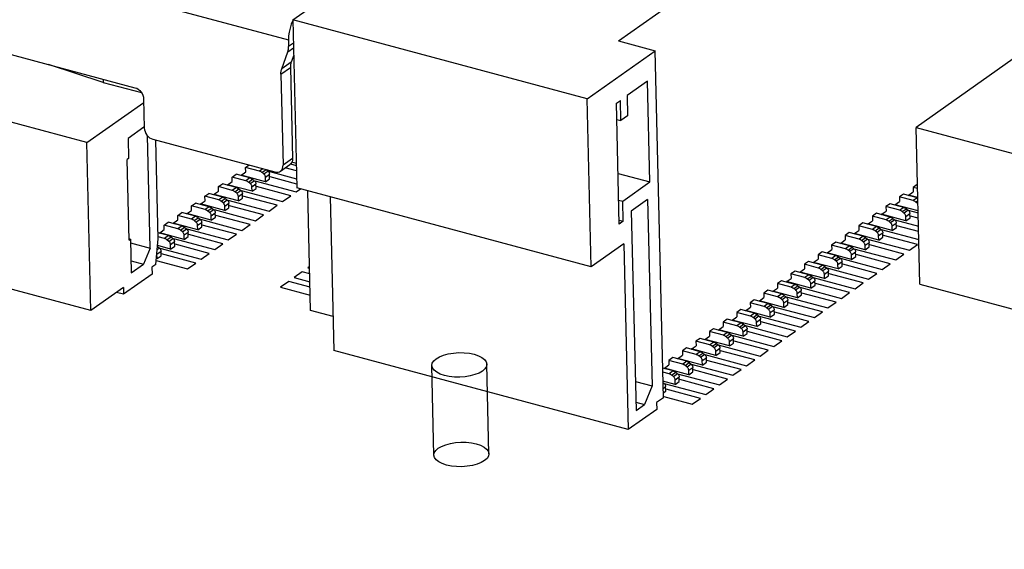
# Model space of a CAD drawing. Header units: millimetres. Extents: x 6 to 414, y 7 to 290.
# Tile 205 of 256: x 141.7 to 143.66, y 166.08 to 167.14. Entities that reach past the tile are written whole.
import ezdxf

# ---------------------------------------------------------------- set-up
doc = ezdxf.new("R2010")
doc.units = ezdxf.units.MM
doc.header["$LTSCALE"] = 23.1
doc.layers.get('0').update_dxf_attribs({"linetype": 'CONTINUOUS'})
doc.layers.add('AL-BASE_ES7632BT_22_2', color=7, linetype='CONTINUOUS')

msp = doc.modelspace()

# ---------------------------------------------------------------- linework, layer by layer
at = {"color": 7, "linetype": 'Continuous'}
for p, q in [((142.2436, 167.1407), (146.2003, 169.9471)), ((142.8941, 167.0987), (143.7408, 167.6992)), ((141.3568, 167.3364), (142.2347, 167.1008)), ((142.2436, 167.1407), (142.2515, 166.805)), ((142.8316, 166.9829), (142.2436, 167.1407)), ((141.5837, 167.0976), (141.9281, 167.0052)), ((142.2334, 167.077), (142.2449, 167.0851)), ((142.2347, 167.1008), (142.235, 167.0874)), ((142.2447, 167.0942), (142.235, 167.0874)), ((142.8941, 167.0987), (142.9671, 167.0791)), ((142.2212, 167.0428), (142.2334, 167.077)), ((142.2452, 167.0703), (142.2402, 167.0562)), ((142.8316, 166.9829), (142.9671, 167.0791)), ((142.9836, 166.3853), (142.9671, 167.0791)), ((141.8649, 167.0157), (141.7557, 167.0515)), ((142.2196, 167.0324), (142.2386, 167.0458)), ((142.2402, 167.0562), (142.2212, 167.0428)), ((142.2386, 167.0458), (142.2429, 166.8637)), ((142.2196, 167.0324), (142.2239, 166.8502)), ((141.8648, 167.0222), (141.8649, 167.0157)), ((141.8649, 167.0157), (141.9411, 166.9953)), ((142.952, 167.0183), (142.9114, 166.9895)), ((142.9568, 166.8169), (142.952, 167.0183)), ((142.9114, 166.9895), (142.9123, 166.9492)), ((141.832, 166.8954), (141.5344, 166.9753)), ((141.832, 166.8954), (141.9455, 166.9759)), ((141.9453, 166.9828), (141.9467, 166.9246)), ((142.8396, 166.6472), (142.8316, 166.9829)), ((142.8897, 166.9741), (142.8978, 166.9798)), ((142.8954, 166.7324), (142.8897, 166.9741)), ((142.8988, 166.9396), (142.8978, 166.9798)), ((142.9123, 166.9492), (142.8988, 166.9396)), ((142.8905, 166.9418), (142.8988, 166.9396)), ((141.9457, 166.926), (141.9145, 166.9038)), ((141.9583, 166.6845), (141.9529, 166.9095)), ((141.84, 166.5597), (141.832, 166.8954)), ((141.9145, 166.9038), (141.9154, 166.8635)), ((141.9639, 166.9022), (142.2076, 166.8368)), ((141.9744, 166.7028), (141.9697, 166.9006)), ((141.9154, 166.8635), (141.9127, 166.8616)), ((141.9165, 166.7005), (141.9127, 166.8616)), ((142.1491, 166.8458), (142.1559, 166.8507)), ((142.2187, 166.8384), (142.2377, 166.8518)), ((142.2429, 166.8637), (142.2239, 166.8502)), ((142.238, 166.8532), (142.2505, 166.8499)), ((142.2411, 166.8569), (142.2503, 166.8545)), ((142.122, 166.8266), (142.1301, 166.8324)), ((142.1577, 166.825), (142.1301, 166.8324)), ((142.1394, 166.8299), (142.1493, 166.8369)), ((142.189, 166.8173), (142.1402, 166.8304)), ((142.1493, 166.8369), (142.1491, 166.8458)), ((142.1766, 166.8384), (142.1491, 166.8458)), ((142.1835, 166.8433), (142.1766, 166.8384)), ((142.1817, 166.8358), (142.1899, 166.8415)), ((142.1855, 166.8327), (142.1817, 166.8358)), ((142.1855, 166.8327), (142.1936, 166.8385)), ((142.1865, 166.8318), (142.1855, 166.8327)), ((142.1888, 166.8263), (142.1969, 166.8321)), ((142.1899, 166.8415), (142.1936, 166.8385)), ((142.1946, 166.8383), (142.2511, 166.8232)), ((142.1968, 166.8333), (142.1969, 166.8321)), ((142.1971, 166.8231), (142.1969, 166.8321)), ((142.2507, 166.8392), (142.2283, 166.8452)), ((142.893, 166.834), (142.9568, 166.8169)), ((142.0949, 166.8074), (142.103, 166.8132)), ((142.1306, 166.8058), (142.103, 166.8132)), ((142.1123, 166.8107), (142.1222, 166.8177)), ((142.1619, 166.7981), (142.1131, 166.8112)), ((142.1222, 166.8177), (142.122, 166.8266)), ((142.1495, 166.8192), (142.122, 166.8266)), ((142.1577, 166.825), (142.1495, 166.8192)), ((142.1504, 166.8189), (142.1495, 166.8192)), ((142.1546, 166.8165), (142.1628, 166.8223)), ((142.1584, 166.8135), (142.1546, 166.8165)), ((142.1584, 166.8135), (142.1665, 166.8192)), ((142.1594, 166.8125), (142.1584, 166.8135)), ((142.1617, 166.8071), (142.1698, 166.8128)), ((142.162, 166.8229), (142.1628, 166.8223)), ((142.1628, 166.8223), (142.1665, 166.8193)), ((142.1675, 166.8191), (142.2501, 166.797)), ((142.1697, 166.8141), (142.1698, 166.8128)), ((142.17, 166.8039), (142.1698, 166.8128)), ((142.189, 166.8173), (142.1888, 166.8263)), ((142.189, 166.8173), (142.1971, 166.8231)), ((142.2513, 166.8125), (142.1981, 166.8268)), ((142.9026, 166.7784), (142.9568, 166.8169)), ((143.4906, 166.8117), (143.4824, 166.806)), ((142.0678, 166.7882), (142.0759, 166.7939)), ((142.1035, 166.7865), (142.0759, 166.7939)), ((142.0852, 166.7914), (142.0951, 166.7984)), ((142.1348, 166.7789), (142.086, 166.792)), ((142.0951, 166.7984), (142.0949, 166.8074)), ((142.1224, 166.8), (142.0949, 166.8074)), ((142.1306, 166.8058), (142.1224, 166.8)), ((142.1233, 166.7997), (142.1224, 166.8)), ((142.1275, 166.7973), (142.1357, 166.8031)), ((142.1313, 166.7943), (142.1275, 166.7973)), ((142.1313, 166.7943), (142.1394, 166.8)), ((142.1323, 166.7933), (142.1313, 166.7943)), ((142.1346, 166.7878), (142.1427, 166.7936)), ((142.1349, 166.8037), (142.1357, 166.8031)), ((142.1357, 166.8031), (142.1394, 166.8)), ((142.1404, 166.7999), (142.223, 166.7778)), ((142.1426, 166.7949), (142.1427, 166.7936)), ((142.1429, 166.7847), (142.1427, 166.7936)), ((142.1619, 166.7981), (142.1617, 166.8071)), ((142.1619, 166.7981), (142.17, 166.8039)), ((142.2392, 166.7893), (142.171, 166.8076)), ((142.2501, 166.797), (142.2587, 166.8031)), ((142.8396, 166.6472), (142.2515, 166.805)), ((142.279, 166.5597), (142.2733, 166.7992)), ((143.4635, 166.7925), (143.4553, 166.7868)), ((143.491, 166.7851), (143.4635, 166.7925)), ((143.4728, 166.79), (143.4826, 166.797)), ((143.4918, 166.7857), (143.4735, 166.7906)), ((143.4824, 166.806), (143.4826, 166.797)), ((143.4914, 166.8036), (143.4824, 166.806)), ((142.0407, 166.769), (142.0488, 166.7747)), ((142.0764, 166.7673), (142.0488, 166.7747)), ((142.0581, 166.7722), (142.068, 166.7792)), ((142.1077, 166.7597), (142.0589, 166.7728)), ((142.068, 166.7792), (142.0678, 166.7882)), ((142.0953, 166.7808), (142.0678, 166.7882)), ((142.1035, 166.7865), (142.0953, 166.7808)), ((142.0962, 166.7805), (142.0953, 166.7808)), ((142.1004, 166.7781), (142.1086, 166.7839)), ((142.1042, 166.775), (142.1004, 166.7781)), ((142.1042, 166.775), (142.1123, 166.7808)), ((142.1052, 166.7741), (142.1042, 166.775)), ((142.1075, 166.7686), (142.1156, 166.7744)), ((142.1078, 166.7845), (142.1086, 166.7839)), ((142.1086, 166.7839), (142.1123, 166.7808)), ((142.1133, 166.7807), (142.1959, 166.7585)), ((142.1155, 166.7757), (142.1156, 166.7744)), ((142.1158, 166.7654), (142.1156, 166.7744)), ((142.1348, 166.7789), (142.1346, 166.7878)), ((142.1348, 166.7789), (142.1429, 166.7847)), ((142.2121, 166.7701), (142.1439, 166.7884)), ((142.1959, 166.7585), (142.2121, 166.7701)), ((142.223, 166.7778), (142.2392, 166.7893)), ((142.3181, 166.7872), (142.3254, 166.4797)), ((142.8943, 166.7807), (142.9026, 166.7784)), ((142.9036, 166.7381), (142.9026, 166.7784)), ((142.9521, 166.7817), (142.9196, 166.7586)), ((142.9521, 166.7817), (142.961, 166.4094)), ((143.4364, 166.7733), (143.4282, 166.7675)), ((143.4639, 166.7659), (143.4364, 166.7733)), ((143.4457, 166.7708), (143.4555, 166.7778)), ((143.4925, 166.759), (143.4464, 166.7713)), ((143.4553, 166.7868), (143.4555, 166.7778)), ((143.4829, 166.7794), (143.4553, 166.7868)), ((143.491, 166.7851), (143.4829, 166.7794)), ((143.4837, 166.7791), (143.4829, 166.7794)), ((143.488, 166.7767), (143.492, 166.7795)), ((143.4914, 166.7739), (143.488, 166.7767)), ((142.0136, 166.7497), (142.0217, 166.7555)), ((142.0493, 166.7481), (142.0217, 166.7555)), ((142.031, 166.753), (142.0409, 166.76)), ((142.0806, 166.7405), (142.0318, 166.7535)), ((142.0409, 166.76), (142.0407, 166.769)), ((142.0682, 166.7616), (142.0407, 166.769)), ((142.0764, 166.7673), (142.0682, 166.7616)), ((142.0691, 166.7613), (142.0682, 166.7616)), ((142.0733, 166.7589), (142.0815, 166.7646)), ((142.0771, 166.7558), (142.0733, 166.7589)), ((142.0771, 166.7558), (142.0852, 166.7616)), ((142.0781, 166.7549), (142.0771, 166.7558)), ((142.0804, 166.7494), (142.0885, 166.7552)), ((142.0807, 166.7653), (142.0815, 166.7646)), ((142.0815, 166.7646), (142.0852, 166.7616)), ((142.0862, 166.7615), (142.1687, 166.7393)), ((142.0884, 166.7564), (142.0885, 166.7552)), ((142.0887, 166.7462), (142.0885, 166.7552)), ((142.1077, 166.7597), (142.1075, 166.7686)), ((142.1077, 166.7597), (142.1158, 166.7654)), ((142.185, 166.7508), (142.1168, 166.7691)), ((142.1687, 166.7393), (142.185, 166.7508)), ((142.9196, 166.7586), (142.9291, 166.3603)), ((143.4093, 166.7541), (143.4011, 166.7483)), ((143.4368, 166.7467), (143.4093, 166.7541)), ((143.4186, 166.7516), (143.4284, 166.7586)), ((143.4681, 166.739), (143.4193, 166.7521)), ((143.4282, 166.7675), (143.4284, 166.7586)), ((143.4558, 166.7601), (143.4282, 166.7675)), ((143.4639, 166.7659), (143.4558, 166.7601)), ((143.4566, 166.7599), (143.4558, 166.7601)), ((143.4609, 166.7575), (143.469, 166.7632)), ((143.4643, 166.7547), (143.4609, 166.7575)), ((143.4653, 166.7538), (143.4643, 166.7547)), ((143.4728, 166.7601), (143.4646, 166.7544)), ((143.4679, 166.748), (143.476, 166.7537)), ((143.4682, 166.7638), (143.469, 166.7632)), ((143.469, 166.7632), (143.4727, 166.7602)), ((143.4728, 166.7603), (143.4926, 166.755)), ((143.4759, 166.755), (143.476, 166.7537)), ((143.4763, 166.7448), (143.476, 166.7537)), ((141.9865, 166.7305), (141.9946, 166.7363)), ((141.9867, 166.7216), (141.9865, 166.7305)), ((142.014, 166.7231), (141.9865, 166.7305)), ((142.0222, 166.7289), (141.9946, 166.7363)), ((142.0039, 166.7338), (142.0138, 166.7408)), ((142.0535, 166.7212), (142.0047, 166.7343)), ((142.0138, 166.7408), (142.0136, 166.7497)), ((142.0411, 166.7423), (142.0136, 166.7497)), ((142.0493, 166.7481), (142.0411, 166.7423)), ((142.042, 166.7421), (142.0411, 166.7423)), ((142.0462, 166.7397), (142.0544, 166.7454)), ((142.05, 166.7366), (142.0462, 166.7397)), ((142.05, 166.7366), (142.0581, 166.7423)), ((142.051, 166.7356), (142.05, 166.7366)), ((142.0533, 166.7302), (142.0614, 166.7359)), ((142.0536, 166.746), (142.0544, 166.7454)), ((142.0544, 166.7454), (142.0581, 166.7424)), ((142.0591, 166.7422), (142.1416, 166.7201)), ((142.0613, 166.7372), (142.0614, 166.7359)), ((142.0616, 166.727), (142.0614, 166.7359)), ((142.1308, 166.7124), (142.0626, 166.7307)), ((142.0806, 166.7405), (142.0804, 166.7494)), ((142.0806, 166.7405), (142.0887, 166.7462)), ((142.1579, 166.7316), (142.0897, 166.7499)), ((142.1416, 166.7201), (142.1579, 166.7316)), ((142.8952, 166.7404), (142.9036, 166.7381)), ((142.9036, 166.7381), (142.8954, 166.7324)), ((143.3821, 166.7349), (143.374, 166.7291)), ((143.4097, 166.7275), (143.3821, 166.7349)), ((143.3915, 166.7324), (143.4013, 166.7394)), ((143.441, 166.7198), (143.3922, 166.7329)), ((143.4011, 166.7483), (143.4013, 166.7394)), ((143.4287, 166.7409), (143.4011, 166.7483)), ((143.4368, 166.7467), (143.4287, 166.7409)), ((143.4295, 166.7406), (143.4287, 166.7409)), ((143.4338, 166.7382), (143.4419, 166.744)), ((143.4372, 166.7354), (143.4338, 166.7382)), ((143.4382, 166.7346), (143.4372, 166.7354)), ((143.4457, 166.7409), (143.4375, 166.7352)), ((143.4408, 166.7288), (143.4489, 166.7345)), ((143.4411, 166.7446), (143.4419, 166.744)), ((143.4419, 166.744), (143.4456, 166.741)), ((143.4457, 166.7411), (143.4932, 166.7283)), ((143.4488, 166.7358), (143.4489, 166.7345)), ((143.4492, 166.7256), (143.4489, 166.7345)), ((143.4681, 166.739), (143.4679, 166.748)), ((143.4681, 166.739), (143.4763, 166.7448)), ((143.4928, 166.7443), (143.4773, 166.7485)), ((141.9951, 166.7097), (141.9741, 166.7153)), ((141.9768, 166.7146), (141.9867, 166.7216)), ((142.0264, 166.702), (141.9776, 166.7151)), ((142.0222, 166.7289), (142.014, 166.7231)), ((142.0149, 166.7228), (142.014, 166.7231)), ((142.0191, 166.7204), (142.0273, 166.7262)), ((142.0229, 166.7174), (142.0191, 166.7204)), ((142.0229, 166.7174), (142.031, 166.7231)), ((142.0239, 166.7164), (142.0229, 166.7174)), ((142.0262, 166.711), (142.0343, 166.7167)), ((142.0264, 166.702), (142.0262, 166.711)), ((142.0265, 166.7268), (142.0273, 166.7262)), ((142.0273, 166.7262), (142.031, 166.7232)), ((142.032, 166.723), (142.1145, 166.7009)), ((142.0342, 166.718), (142.0343, 166.7167)), ((142.0345, 166.7078), (142.0343, 166.7167)), ((142.1037, 166.6932), (142.0355, 166.7115)), ((142.0535, 166.7212), (142.0533, 166.7302)), ((142.0535, 166.7212), (142.0616, 166.727)), ((142.1145, 166.7009), (142.1308, 166.7124)), ((143.355, 166.7156), (143.3469, 166.7099)), ((143.3826, 166.7082), (143.355, 166.7156)), ((143.3644, 166.7131), (143.3742, 166.7201)), ((143.4139, 166.7006), (143.3651, 166.7137)), ((143.374, 166.7291), (143.3742, 166.7201)), ((143.4016, 166.7217), (143.374, 166.7291)), ((143.4097, 166.7275), (143.4016, 166.7217)), ((143.4024, 166.7214), (143.4016, 166.7217)), ((143.4067, 166.719), (143.4148, 166.7248)), ((143.4101, 166.7162), (143.4067, 166.719)), ((143.4111, 166.7153), (143.4101, 166.7162)), ((143.4186, 166.7217), (143.4104, 166.7159)), ((143.4137, 166.7095), (143.4218, 166.7153)), ((143.414, 166.7254), (143.4148, 166.7248)), ((143.4148, 166.7248), (143.4185, 166.7217)), ((143.4186, 166.7219), (143.4938, 166.7017)), ((143.4217, 166.7166), (143.4218, 166.7153)), ((143.4221, 166.7064), (143.4218, 166.7153)), ((143.441, 166.7198), (143.4408, 166.7288)), ((143.441, 166.7198), (143.4492, 166.7256)), ((143.4935, 166.7177), (143.4502, 166.7293)), ((141.9165, 166.7005), (141.9192, 166.7024)), ((141.9172, 166.7029), (141.9192, 166.7024)), ((141.9192, 166.7024), (141.9208, 166.6352)), ((141.9194, 166.695), (141.9583, 166.6845)), ((141.97, 166.6519), (141.9744, 166.7028)), ((141.9869, 166.7039), (141.9742, 166.7073)), ((141.9951, 166.7097), (141.9869, 166.7039)), ((141.9878, 166.7036), (141.9869, 166.7039)), ((141.992, 166.7012), (142.0002, 166.707)), ((141.9958, 166.6981), (141.992, 166.7012)), ((141.9958, 166.6981), (142.0039, 166.7039)), ((141.9968, 166.6972), (141.9958, 166.6981)), ((141.9991, 166.6917), (142.0072, 166.6975)), ((141.9993, 166.6828), (141.9991, 166.6917)), ((141.9994, 166.7076), (142.0002, 166.707)), ((142.0002, 166.707), (142.0039, 166.7039)), ((142.0049, 166.7038), (142.0874, 166.6816)), ((142.0071, 166.6988), (142.0072, 166.6975)), ((142.0074, 166.6886), (142.0072, 166.6975)), ((142.0766, 166.674), (142.0084, 166.6923)), ((142.0264, 166.702), (142.0345, 166.7078)), ((142.0874, 166.6816), (142.1037, 166.6932)), ((142.9046, 166.6934), (142.8396, 166.6472)), ((142.9046, 166.6934), (142.9134, 166.3219)), ((143.3279, 166.6964), (143.3198, 166.6906)), ((143.3555, 166.689), (143.3279, 166.6964)), ((143.3373, 166.6939), (143.3471, 166.7009)), ((143.3868, 166.6814), (143.338, 166.6945)), ((143.3469, 166.7099), (143.3471, 166.7009)), ((143.3745, 166.7025), (143.3469, 166.7099)), ((143.3826, 166.7082), (143.3745, 166.7025)), ((143.3753, 166.7022), (143.3745, 166.7025)), ((143.3796, 166.6998), (143.3877, 166.7056)), ((143.383, 166.697), (143.3796, 166.6998)), ((143.384, 166.6961), (143.383, 166.697)), ((143.3915, 166.7025), (143.3833, 166.6967)), ((143.3866, 166.6903), (143.3947, 166.6961)), ((143.3869, 166.7062), (143.3877, 166.7056)), ((143.3877, 166.7056), (143.3914, 166.7025)), ((143.3915, 166.7026), (143.475, 166.6802)), ((143.3946, 166.6973), (143.3947, 166.6961)), ((143.395, 166.6871), (143.3947, 166.6961)), ((143.4139, 166.7006), (143.4137, 166.7095)), ((143.4139, 166.7006), (143.4221, 166.7064)), ((143.4912, 166.6918), (143.4231, 166.7101)), ((143.475, 166.6802), (143.4912, 166.6918)), ((141.9583, 166.6845), (141.9452, 166.6525)), ((141.972, 166.6725), (141.9801, 166.6783)), ((141.9722, 166.6636), (141.972, 166.6725)), ((141.9726, 166.6817), (141.9768, 166.6847)), ((141.9731, 166.6878), (141.9768, 166.6847)), ((141.9993, 166.6828), (141.9736, 166.6897)), ((141.9778, 166.6846), (142.0603, 166.6624)), ((141.98, 166.6795), (141.9801, 166.6783)), ((141.9803, 166.6693), (141.9801, 166.6783)), ((142.0495, 166.6547), (141.9813, 166.673)), ((141.9993, 166.6828), (142.0074, 166.6886)), ((142.0603, 166.6624), (142.0766, 166.674)), ((143.3008, 166.6772), (143.2927, 166.6714)), ((143.3284, 166.6698), (143.3008, 166.6772)), ((143.3102, 166.6747), (143.32, 166.6817)), ((143.3597, 166.6621), (143.3109, 166.6752)), ((143.3198, 166.6906), (143.32, 166.6817)), ((143.3474, 166.6833), (143.3198, 166.6906)), ((143.3555, 166.689), (143.3474, 166.6833)), ((143.3482, 166.683), (143.3474, 166.6833)), ((143.3525, 166.6806), (143.3606, 166.6863)), ((143.3559, 166.6778), (143.3525, 166.6806)), ((143.3569, 166.6769), (143.3559, 166.6778)), ((143.3644, 166.6833), (143.3562, 166.6775)), ((143.3595, 166.6711), (143.3676, 166.6769)), ((143.3598, 166.687), (143.3606, 166.6863)), ((143.3606, 166.6863), (143.3643, 166.6833)), ((143.3644, 166.6834), (143.4479, 166.661)), ((143.3675, 166.6781), (143.3676, 166.6769)), ((143.3679, 166.6679), (143.3676, 166.6769)), ((143.437, 166.6533), (143.3689, 166.6716)), ((143.3868, 166.6814), (143.3866, 166.6903)), ((143.3868, 166.6814), (143.395, 166.6871)), ((143.4641, 166.6725), (143.396, 166.6908)), ((143.4479, 166.661), (143.4641, 166.6725)), ((141.9203, 166.6592), (141.9452, 166.6525)), ((141.9208, 166.6352), (141.9452, 166.6525)), ((141.97, 166.6519), (141.9619, 166.6462)), ((141.9707, 166.66), (142.0332, 166.6432)), ((141.9722, 166.6636), (141.9711, 166.6639)), ((141.9722, 166.6636), (141.9803, 166.6693)), ((142.0332, 166.6432), (142.0495, 166.6547)), ((143.2737, 166.658), (143.2656, 166.6522)), ((143.2656, 166.6522), (143.2658, 166.6432)), ((143.2932, 166.6448), (143.2656, 166.6522)), ((143.3013, 166.6506), (143.2737, 166.658)), ((143.2831, 166.6555), (143.2929, 166.6625)), ((143.3326, 166.6429), (143.2838, 166.656)), ((143.2927, 166.6714), (143.2929, 166.6625)), ((143.3203, 166.664), (143.2927, 166.6714)), ((143.3284, 166.6698), (143.3203, 166.664)), ((143.3211, 166.6638), (143.3203, 166.664)), ((143.3254, 166.6613), (143.3335, 166.6671)), ((143.3288, 166.6585), (143.3254, 166.6613)), ((143.3298, 166.6577), (143.3288, 166.6585)), ((143.3373, 166.664), (143.3291, 166.6583)), ((143.3324, 166.6519), (143.3405, 166.6576)), ((143.3326, 166.6429), (143.3324, 166.6519)), ((143.3327, 166.6677), (143.3335, 166.6671)), ((143.3335, 166.6671), (143.3372, 166.6641)), ((143.3373, 166.6642), (143.4208, 166.6418)), ((143.3404, 166.6589), (143.3405, 166.6576)), ((143.3408, 166.6487), (143.3405, 166.6576)), ((143.4099, 166.6341), (143.3418, 166.6524)), ((143.3597, 166.6621), (143.3595, 166.6711)), ((143.3597, 166.6621), (143.3679, 166.6679)), ((143.4208, 166.6418), (143.437, 166.6533)), ((141.84, 166.5597), (141.5087, 166.6486)), ((141.9622, 166.6327), (141.9053, 166.5924)), ((141.9619, 166.6462), (141.9622, 166.6327)), ((142.2624, 166.6374), (142.2461, 166.6258)), ((142.2772, 166.6334), (142.2624, 166.6374)), ((142.2769, 166.6476), (142.2732, 166.645)), ((142.2732, 166.645), (142.277, 166.644)), ((143.2466, 166.6387), (143.2385, 166.633)), ((143.2385, 166.633), (143.2387, 166.624)), ((143.2661, 166.6256), (143.2385, 166.633)), ((143.2742, 166.6314), (143.2466, 166.6387)), ((143.256, 166.6362), (143.2658, 166.6432)), ((143.3055, 166.6237), (143.2567, 166.6368)), ((143.3013, 166.6506), (143.2932, 166.6448)), ((143.294, 166.6445), (143.2932, 166.6448)), ((143.2983, 166.6421), (143.3064, 166.6479)), ((143.3017, 166.6393), (143.2983, 166.6421)), ((143.3027, 166.6385), (143.3017, 166.6393)), ((143.3102, 166.6448), (143.302, 166.6391)), ((143.3053, 166.6327), (143.3134, 166.6384)), ((143.3055, 166.6237), (143.3053, 166.6327)), ((143.3056, 166.6485), (143.3064, 166.6479)), ((143.3064, 166.6479), (143.3101, 166.6448)), ((143.3102, 166.645), (143.3937, 166.6226)), ((143.3133, 166.6397), (143.3134, 166.6384)), ((143.3137, 166.6295), (143.3134, 166.6384)), ((143.3828, 166.6149), (143.3146, 166.6332)), ((143.3326, 166.6429), (143.3408, 166.6487)), ((143.3937, 166.6226), (143.4099, 166.6341)), ((142.2353, 166.6181), (142.219, 166.6066)), ((142.2778, 166.6067), (142.2353, 166.6181)), ((142.2461, 166.6258), (142.2776, 166.6174)), ((143.2195, 166.6195), (143.2114, 166.6138)), ((143.2114, 166.6138), (143.2116, 166.6048)), ((143.239, 166.6064), (143.2114, 166.6138)), ((143.2471, 166.6121), (143.2195, 166.6195)), ((143.2289, 166.617), (143.2387, 166.624)), ((143.2784, 166.6045), (143.2296, 166.6176)), ((143.2742, 166.6314), (143.2661, 166.6256)), ((143.2669, 166.6253), (143.2661, 166.6256)), ((143.2712, 166.6229), (143.2793, 166.6287)), ((143.2746, 166.6201), (143.2712, 166.6229)), ((143.2756, 166.6192), (143.2746, 166.6201)), ((143.2831, 166.6256), (143.2749, 166.6198)), ((143.2782, 166.6134), (143.2863, 166.6192)), ((143.2784, 166.6045), (143.2782, 166.6134)), ((143.2785, 166.6293), (143.2793, 166.6287)), ((143.2793, 166.6287), (143.283, 166.6256)), ((143.2831, 166.6258), (143.3666, 166.6033)), ((143.2862, 166.6205), (143.2863, 166.6192)), ((143.2866, 166.6102), (143.2863, 166.6192)), ((143.3557, 166.5957), (143.2875, 166.614)), ((143.3055, 166.6237), (143.3137, 166.6295)), ((143.3666, 166.6033), (143.3828, 166.6149)), ((141.905, 166.6058), (141.84, 166.5597)), ((141.9053, 166.5924), (141.8914, 166.5961)), ((141.905, 166.6058), (141.9053, 166.5924)), ((142.219, 166.6066), (142.2782, 166.5907)), ((143.1924, 166.6003), (143.1843, 166.5945)), ((143.1843, 166.5945), (143.1845, 166.5856)), ((143.2119, 166.5871), (143.1843, 166.5945)), ((143.22, 166.5929), (143.1924, 166.6003)), ((143.2018, 166.5978), (143.2116, 166.6048)), ((143.2513, 166.5853), (143.2025, 166.5984)), ((143.22, 166.5929), (143.2119, 166.5871)), ((143.2471, 166.6121), (143.239, 166.6064)), ((143.2398, 166.6061), (143.239, 166.6064)), ((143.2441, 166.6037), (143.2522, 166.6095)), ((143.2475, 166.6009), (143.2441, 166.6037)), ((143.2485, 166.6), (143.2475, 166.6009)), ((143.256, 166.6064), (143.2478, 166.6006)), ((143.2511, 166.5942), (143.2592, 166.6)), ((143.2513, 166.5853), (143.2511, 166.5942)), ((143.2514, 166.6101), (143.2522, 166.6095)), ((143.2522, 166.6095), (143.2559, 166.6064)), ((143.256, 166.6065), (143.3395, 166.5841)), ((143.2591, 166.6012), (143.2592, 166.6)), ((143.2595, 166.591), (143.2592, 166.6)), ((143.3286, 166.5764), (143.2604, 166.5947)), ((143.2784, 166.6045), (143.2866, 166.6102)), ((143.3395, 166.5841), (143.3557, 166.5957)), ((143.1653, 166.5811), (143.1572, 166.5753)), ((143.1572, 166.5753), (143.1574, 166.5664)), ((143.1848, 166.5679), (143.1572, 166.5753)), ((143.1929, 166.5737), (143.1653, 166.5811)), ((143.1747, 166.5786), (143.1845, 166.5856)), ((143.2242, 166.566), (143.1754, 166.5791)), ((143.1929, 166.5737), (143.1848, 166.5679)), ((143.2127, 166.5869), (143.2119, 166.5871)), ((143.217, 166.5845), (143.2251, 166.5902)), ((143.2204, 166.5817), (143.217, 166.5845)), ((143.2214, 166.5808), (143.2204, 166.5817)), ((143.2289, 166.5872), (143.2207, 166.5814)), ((143.224, 166.575), (143.2321, 166.5808)), ((143.2242, 166.566), (143.224, 166.575)), ((143.2243, 166.5908), (143.2251, 166.5902)), ((143.2251, 166.5902), (143.2288, 166.5872)), ((143.2289, 166.5873), (143.3124, 166.5649)), ((143.232, 166.582), (143.2321, 166.5808)), ((143.2324, 166.5718), (143.2321, 166.5808)), ((143.3015, 166.5572), (143.2333, 166.5755)), ((143.2513, 166.5853), (143.2595, 166.591)), ((143.3124, 166.5649), (143.3286, 166.5764)), ((142.3238, 166.5477), (142.279, 166.5597)), ((143.1382, 166.5619), (143.1301, 166.5561)), ((143.1301, 166.5561), (143.1303, 166.5471)), ((143.1577, 166.5487), (143.1301, 166.5561)), ((143.1658, 166.5545), (143.1382, 166.5619)), ((143.1476, 166.5594), (143.1574, 166.5664)), ((143.1971, 166.5468), (143.1483, 166.5599)), ((143.1658, 166.5545), (143.1577, 166.5487)), ((143.1856, 166.5677), (143.1848, 166.5679)), ((143.1898, 166.5652), (143.198, 166.571)), ((143.1933, 166.5624), (143.1898, 166.5652)), ((143.1943, 166.5616), (143.1933, 166.5624)), ((143.2018, 166.5679), (143.1936, 166.5622)), ((143.1969, 166.5558), (143.205, 166.5615)), ((143.1971, 166.5468), (143.1969, 166.5558)), ((143.1972, 166.5716), (143.198, 166.571)), ((143.198, 166.571), (143.2017, 166.568)), ((143.2018, 166.5681), (143.2853, 166.5457)), ((143.2049, 166.5628), (143.205, 166.5615)), ((143.2053, 166.5526), (143.205, 166.5615)), ((143.2744, 166.538), (143.2062, 166.5563)), ((143.2242, 166.566), (143.2324, 166.5718)), ((143.2853, 166.5457), (143.3015, 166.5572)), ((143.1111, 166.5426), (143.103, 166.5369)), ((143.103, 166.5369), (143.1032, 166.5279)), ((143.1306, 166.5295), (143.103, 166.5369)), ((143.1387, 166.5352), (143.1111, 166.5426)), ((143.1205, 166.5401), (143.1303, 166.5471)), ((143.17, 166.5276), (143.1212, 166.5407)), ((143.1387, 166.5352), (143.1306, 166.5295)), ((143.1585, 166.5484), (143.1577, 166.5487)), ((143.1627, 166.546), (143.1709, 166.5518)), ((143.1662, 166.5432), (143.1627, 166.546)), ((143.1672, 166.5424), (143.1662, 166.5432)), ((143.1746, 166.5487), (143.1665, 166.5429)), ((143.1698, 166.5365), (143.1779, 166.5423)), ((143.17, 166.5276), (143.1698, 166.5365)), ((143.1701, 166.5524), (143.1709, 166.5518)), ((143.1709, 166.5518), (143.1746, 166.5487)), ((143.1747, 166.5489), (143.2582, 166.5265)), ((143.1778, 166.5436), (143.1779, 166.5423)), ((143.1781, 166.5334), (143.1779, 166.5423)), ((143.2473, 166.5188), (143.1791, 166.5371)), ((143.1971, 166.5468), (143.2053, 166.5526)), ((143.2582, 166.5265), (143.2744, 166.538)), ((143.084, 166.5234), (143.0759, 166.5177)), ((143.0759, 166.5177), (143.0761, 166.5087)), ((143.1035, 166.5103), (143.0759, 166.5177)), ((143.1116, 166.516), (143.084, 166.5234)), ((143.0933, 166.5209), (143.1032, 166.5279)), ((143.1429, 166.5084), (143.0941, 166.5215)), ((143.1116, 166.516), (143.1035, 166.5103)), ((143.1314, 166.5292), (143.1306, 166.5295)), ((143.1356, 166.5268), (143.1438, 166.5326)), ((143.1391, 166.524), (143.1356, 166.5268)), ((143.1401, 166.5231), (143.1391, 166.524)), ((143.1475, 166.5295), (143.1394, 166.5237)), ((143.1427, 166.5173), (143.1508, 166.5231)), ((143.1429, 166.5084), (143.1427, 166.5173)), ((143.1429, 166.5084), (143.151, 166.5141)), ((143.143, 166.5332), (143.1438, 166.5326)), ((143.1438, 166.5326), (143.1475, 166.5295)), ((143.1476, 166.5297), (143.2311, 166.5072)), ((143.1507, 166.5244), (143.1508, 166.5231)), ((143.151, 166.5141), (143.1508, 166.5231)), ((143.2202, 166.4996), (143.152, 166.5178)), ((143.17, 166.5276), (143.1781, 166.5334)), ((143.2311, 166.5072), (143.2473, 166.5188)), ((143.0569, 166.5042), (143.0488, 166.4984)), ((143.0488, 166.4984), (143.049, 166.4895)), ((143.0764, 166.491), (143.0488, 166.4984)), ((143.0845, 166.4968), (143.0569, 166.5042)), ((143.0662, 166.5017), (143.0761, 166.5087)), ((143.1158, 166.4892), (143.067, 166.5022)), ((143.0845, 166.4968), (143.0764, 166.491)), ((143.0888, 166.4947), (143.0896, 166.4941)), ((143.1043, 166.51), (143.1035, 166.5103)), ((143.1085, 166.5076), (143.1167, 166.5133)), ((143.112, 166.5048), (143.1085, 166.5076)), ((143.113, 166.5039), (143.112, 166.5048)), ((143.1204, 166.5103), (143.1123, 166.5045)), ((143.1156, 166.4981), (143.1237, 166.5039)), ((143.1158, 166.4892), (143.1156, 166.4981)), ((143.1158, 166.4892), (143.1239, 166.4949)), ((143.1159, 166.514), (143.1167, 166.5133)), ((143.1167, 166.5133), (143.1204, 166.5103)), ((143.1205, 166.5104), (143.204, 166.488)), ((143.1236, 166.5051), (143.1237, 166.5039)), ((143.1239, 166.4949), (143.1237, 166.5039)), ((143.1931, 166.4803), (143.1249, 166.4986)), ((143.204, 166.488), (143.2202, 166.4996)), ((142.9134, 166.3219), (142.3254, 166.4797)), ((143.0298, 166.485), (143.0217, 166.4792)), ((143.0217, 166.4792), (143.0219, 166.4703)), ((143.0493, 166.4718), (143.0217, 166.4792)), ((143.0574, 166.4776), (143.0298, 166.485)), ((143.0391, 166.4825), (143.049, 166.4895)), ((143.0887, 166.4699), (143.0399, 166.483)), ((143.0574, 166.4776), (143.0493, 166.4718)), ((143.0543, 166.4691), (143.0625, 166.4749)), ((143.0617, 166.4755), (143.0625, 166.4749)), ((143.0625, 166.4749), (143.0662, 166.4719)), ((143.0772, 166.4908), (143.0764, 166.491)), ((143.0814, 166.4884), (143.0896, 166.4941)), ((143.0849, 166.4856), (143.0814, 166.4884)), ((143.0859, 166.4847), (143.0849, 166.4856)), ((143.0933, 166.4911), (143.0852, 166.4853)), ((143.0885, 166.4789), (143.0966, 166.4847)), ((143.0887, 166.4699), (143.0885, 166.4789)), ((143.0887, 166.4699), (143.0968, 166.4757)), ((143.0896, 166.4941), (143.0933, 166.4911)), ((143.0933, 166.4912), (143.1769, 166.4688)), ((143.0965, 166.4859), (143.0966, 166.4847)), ((143.0968, 166.4757), (143.0966, 166.4847)), ((143.166, 166.4611), (143.0978, 166.4794)), ((143.1769, 166.4688), (143.1931, 166.4803)), ((143.0027, 166.4658), (142.9946, 166.46)), ((142.9946, 166.46), (142.9948, 166.451)), ((143.0222, 166.4526), (142.9946, 166.46)), ((143.0303, 166.4584), (143.0027, 166.4658)), ((143.012, 166.4633), (143.0219, 166.4703)), ((143.0616, 166.4507), (143.0128, 166.4638)), ((143.0303, 166.4584), (143.0222, 166.4526)), ((143.0272, 166.4499), (143.0354, 166.4557)), ((143.0346, 166.4563), (143.0354, 166.4557)), ((143.0354, 166.4557), (143.0391, 166.4526)), ((143.0501, 166.4715), (143.0493, 166.4718)), ((143.0578, 166.4663), (143.0543, 166.4691)), ((143.0588, 166.4655), (143.0578, 166.4663)), ((143.0662, 166.4718), (143.0581, 166.4661)), ((143.0614, 166.4597), (143.0695, 166.4654)), ((143.0616, 166.4507), (143.0614, 166.4597)), ((143.0616, 166.4507), (143.0697, 166.4565)), ((143.0662, 166.472), (143.1498, 166.4496)), ((143.0694, 166.4667), (143.0695, 166.4654)), ((143.0697, 166.4565), (143.0695, 166.4654)), ((143.1389, 166.4419), (143.0707, 166.4602)), ((143.1498, 166.4496), (143.166, 166.4611)), ((143.0032, 166.4391), (142.9822, 166.4448)), ((142.9951, 166.4334), (142.9824, 166.4368)), ((142.9849, 166.444), (142.9948, 166.451)), ((143.0345, 166.4315), (142.9857, 166.4446)), ((143.0032, 166.4391), (142.9951, 166.4334)), ((143.0001, 166.4307), (143.0083, 166.4365)), ((143.0075, 166.4371), (143.0083, 166.4365)), ((143.0083, 166.4365), (143.012, 166.4334)), ((143.023, 166.4523), (143.0222, 166.4526)), ((143.0307, 166.4471), (143.0272, 166.4499)), ((143.0317, 166.4462), (143.0307, 166.4471)), ((143.0391, 166.4526), (143.031, 166.4468)), ((143.0343, 166.4404), (143.0424, 166.4462)), ((143.0345, 166.4315), (143.0343, 166.4404)), ((143.0345, 166.4315), (143.0426, 166.4373)), ((143.0391, 166.4528), (143.1227, 166.4304)), ((143.0423, 166.4475), (143.0424, 166.4462)), ((143.0426, 166.4373), (143.0424, 166.4462)), ((143.1118, 166.4227), (143.0436, 166.441)), ((143.1227, 166.4304), (143.1389, 166.4419)), ((142.9277, 166.4183), (142.961, 166.4094)), ((143.0074, 166.4123), (142.9828, 166.4189)), ((142.9828, 166.4159), (142.9849, 166.4142)), ((142.9959, 166.4331), (142.9951, 166.4334)), ((143.0036, 166.4279), (143.0001, 166.4307)), ((143.0046, 166.427), (143.0036, 166.4279)), ((143.012, 166.4334), (143.0039, 166.4276)), ((143.0072, 166.4212), (143.0153, 166.427)), ((143.0074, 166.4123), (143.0072, 166.4212)), ((143.0074, 166.4123), (143.0155, 166.418)), ((143.012, 166.4335), (143.0956, 166.4111)), ((143.0152, 166.4282), (143.0153, 166.427)), ((143.0155, 166.418), (143.0153, 166.427)), ((143.0847, 166.4034), (143.0165, 166.4217)), ((143.0956, 166.4111), (143.1118, 166.4227)), ((142.961, 166.4094), (142.9458, 166.3721)), ((142.9849, 166.4142), (142.9829, 166.4127)), ((142.9831, 166.4041), (142.9882, 166.4078)), ((142.9833, 166.3952), (142.9884, 166.3988)), ((142.9849, 166.4143), (143.0685, 166.3919)), ((142.9881, 166.409), (142.9882, 166.4078)), ((142.9884, 166.3988), (142.9882, 166.4078)), ((143.0576, 166.3842), (142.9894, 166.4025)), ((143.0685, 166.3919), (143.0847, 166.4034)), ((142.9287, 166.3767), (142.9458, 166.3721)), ((142.9836, 166.3853), (142.97, 166.3757)), ((142.9843, 166.388), (143.0414, 166.3727)), ((143.0414, 166.3727), (143.0576, 166.3842)), ((142.9703, 166.3622), (142.9134, 166.3219)), ((142.9291, 166.3603), (142.9458, 166.3721)), ((142.97, 166.3757), (142.9703, 166.3622))]:
    msp.add_line(p, q, dxfattribs=at)
at = {"color": 6, "linetype": 'Continuous'}
for p, q in [((142.5252, 166.2709), (142.521, 166.4499)), ((142.6352, 166.2735), (142.631, 166.4525))]:
    msp.add_line(p, q, dxfattribs=at)
at = {"color": 7, "linetype": 'Continuous'}
for points in [[(142.2378, 167.1244), (142.236, 167.1164), (142.235, 167.1086), (142.2347, 167.1008)], [(142.2436, 167.1397), (142.2435, 167.1395), (142.2403, 167.1322), (142.2378, 167.1244)], [(142.2334, 167.077), (142.234, 167.0786), (142.2344, 167.0803), (142.2347, 167.082), (142.2349, 167.0838), (142.235, 167.0856), (142.235, 167.0874)], [(142.2402, 167.0562), (142.2397, 167.0546), (142.2392, 167.0529), (142.2389, 167.0512), (142.2387, 167.0495), (142.2386, 167.0477), (142.2386, 167.0458)], [(142.2196, 167.0324), (142.2196, 167.0342), (142.2198, 167.036), (142.22, 167.0378), (142.2203, 167.0395), (142.2207, 167.0411), (142.2212, 167.0428)], [(141.9281, 167.0052), (141.9315, 167.0039), (141.9346, 167.0021), (141.9375, 166.9996), (141.9401, 166.9968)], [(141.9401, 166.9968), (141.9422, 166.9935), (141.9439, 166.99), (141.9449, 166.9865), (141.9453, 166.9828)], [(141.9467, 166.9246), (141.9472, 166.9209), (141.9482, 166.9173), (141.9498, 166.9139), (141.9519, 166.9106), (141.9545, 166.9077), (141.9574, 166.9053), (141.9606, 166.9035), (141.9639, 166.9022)], [(142.2187, 166.8384), (142.2193, 166.8389), (142.2213, 166.841), (142.2228, 166.8436), (142.2237, 166.8467), (142.2239, 166.8502)], [(142.2418, 166.8571), (142.2403, 166.8544), (142.2383, 166.8523), (142.2377, 166.8519)], [(142.2429, 166.8637), (142.2426, 166.8602), (142.2418, 166.8571)], [(142.1817, 166.8358), (142.1809, 166.8364), (142.1801, 166.8369), (142.1793, 166.8374), (142.1784, 166.8378), (142.1775, 166.8382), (142.1766, 166.8384)], [(142.1888, 166.8263), (142.1887, 166.8274), (142.1884, 166.8286), (142.1879, 166.8297), (142.1873, 166.8308), (142.1865, 166.8318)], [(142.1936, 166.8385), (142.1945, 166.8376), (142.1953, 166.8367), (142.196, 166.8356), (142.1965, 166.8345), (142.1968, 166.8333)], [(142.2076, 166.8368), (142.2109, 166.8363), (142.214, 166.8364), (142.2169, 166.8373), (142.2187, 166.8384)], [(142.1546, 166.8165), (142.1538, 166.8172), (142.153, 166.8177), (142.1522, 166.8182), (142.1513, 166.8186), (142.1504, 166.8189)], [(142.1577, 166.825), (142.1586, 166.8247), (142.1594, 166.8244), (142.1603, 166.824), (142.1611, 166.8235), (142.162, 166.8229)], [(142.1617, 166.8071), (142.1616, 166.8082), (142.1613, 166.8094), (142.1608, 166.8105), (142.1602, 166.8115), (142.1594, 166.8125)], [(142.1665, 166.8193), (142.1674, 166.8184), (142.1682, 166.8174), (142.1689, 166.8164), (142.1693, 166.8153), (142.1697, 166.8141)], [(142.1275, 166.7973), (142.1267, 166.7979), (142.1259, 166.7985), (142.1251, 166.799), (142.1242, 166.7994), (142.1233, 166.7997)], [(142.1306, 166.8058), (142.1315, 166.8055), (142.1323, 166.8052), (142.1332, 166.8047), (142.134, 166.8042), (142.1349, 166.8037)], [(142.1346, 166.7878), (142.1345, 166.789), (142.1342, 166.7901), (142.1337, 166.7912), (142.1331, 166.7923), (142.1323, 166.7933)], [(142.1394, 166.8), (142.1403, 166.7992), (142.1411, 166.7982), (142.1418, 166.7972), (142.1422, 166.7961), (142.1426, 166.7949)], [(142.1004, 166.7781), (142.0996, 166.7787), (142.0988, 166.7793), (142.098, 166.7797), (142.0971, 166.7802), (142.0962, 166.7805)], [(142.1035, 166.7865), (142.1044, 166.7863), (142.1052, 166.7859), (142.1061, 166.7855), (142.1069, 166.785), (142.1078, 166.7845)], [(142.1075, 166.7686), (142.1074, 166.7698), (142.1071, 166.7709), (142.1066, 166.772), (142.106, 166.7731), (142.1052, 166.7741)], [(142.1123, 166.7808), (142.1132, 166.78), (142.114, 166.779), (142.1147, 166.778), (142.1151, 166.7768), (142.1155, 166.7757)], [(143.488, 166.7767), (143.4872, 166.7773), (143.4863, 166.7778), (143.4855, 166.7783), (143.4846, 166.7787), (143.4837, 166.7791)], [(142.0733, 166.7589), (142.0725, 166.7595), (142.0717, 166.76), (142.0709, 166.7605), (142.07, 166.7609), (142.0691, 166.7613)], [(142.0764, 166.7673), (142.0773, 166.7671), (142.0781, 166.7667), (142.079, 166.7663), (142.0798, 166.7658), (142.0807, 166.7653)], [(142.0804, 166.7494), (142.0803, 166.7506), (142.08, 166.7517), (142.0795, 166.7528), (142.0789, 166.7539), (142.0781, 166.7549)], [(142.0852, 166.7616), (142.0861, 166.7607), (142.0869, 166.7598), (142.0876, 166.7587), (142.088, 166.7576), (142.0884, 166.7564)], [(143.4609, 166.7575), (143.4601, 166.7581), (143.4592, 166.7586), (143.4584, 166.7591), (143.4575, 166.7595), (143.4566, 166.7599)], [(143.4639, 166.7659), (143.4648, 166.7656), (143.4656, 166.7653), (143.4665, 166.7649), (143.4674, 166.7644), (143.4682, 166.7638)], [(143.4679, 166.748), (143.4677, 166.7493), (143.4674, 166.7506), (143.4668, 166.7517), (143.4661, 166.7528), (143.4653, 166.7538)], [(143.4727, 166.7602), (143.4737, 166.7593), (143.4744, 166.7584), (143.4751, 166.7573), (143.4756, 166.7562), (143.4759, 166.755)], [(142.0462, 166.7397), (142.0454, 166.7403), (142.0446, 166.7408), (142.0438, 166.7413), (142.0429, 166.7417), (142.042, 166.7421)], [(142.0493, 166.7481), (142.0502, 166.7478), (142.051, 166.7475), (142.0519, 166.7471), (142.0527, 166.7466), (142.0536, 166.746)], [(142.0533, 166.7302), (142.0532, 166.7313), (142.0529, 166.7325), (142.0524, 166.7336), (142.0518, 166.7346), (142.051, 166.7356)], [(142.0581, 166.7424), (142.059, 166.7415), (142.0598, 166.7406), (142.0605, 166.7395), (142.0609, 166.7384), (142.0613, 166.7372)], [(143.4338, 166.7382), (143.433, 166.7388), (143.4321, 166.7394), (143.4313, 166.7399), (143.4304, 166.7403), (143.4295, 166.7406)], [(143.4368, 166.7467), (143.4377, 166.7464), (143.4385, 166.7461), (143.4394, 166.7456), (143.4403, 166.7452), (143.4411, 166.7446)], [(143.4408, 166.7288), (143.4406, 166.7301), (143.4403, 166.7313), (143.4397, 166.7325), (143.439, 166.7336), (143.4382, 166.7346)], [(143.4456, 166.741), (143.4466, 166.7401), (143.4473, 166.7391), (143.448, 166.7381), (143.4485, 166.737), (143.4488, 166.7358)], [(142.0191, 166.7204), (142.0183, 166.721), (142.0175, 166.7216), (142.0167, 166.7221), (142.0158, 166.7225), (142.0149, 166.7228)], [(142.0222, 166.7289), (142.0231, 166.7286), (142.0239, 166.7283), (142.0248, 166.7278), (142.0256, 166.7274), (142.0265, 166.7268)], [(142.0262, 166.711), (142.0261, 166.7121), (142.0258, 166.7133), (142.0253, 166.7144), (142.0247, 166.7154), (142.0239, 166.7164)], [(142.031, 166.7232), (142.0319, 166.7223), (142.0327, 166.7213), (142.0334, 166.7203), (142.0338, 166.7192), (142.0342, 166.718)], [(143.4067, 166.719), (143.4059, 166.7196), (143.405, 166.7202), (143.4042, 166.7207), (143.4033, 166.7211), (143.4024, 166.7214)], [(143.4097, 166.7275), (143.4106, 166.7272), (143.4114, 166.7268), (143.4123, 166.7264), (143.4132, 166.7259), (143.414, 166.7254)], [(143.4137, 166.7095), (143.4135, 166.7109), (143.4132, 166.7121), (143.4126, 166.7133), (143.4119, 166.7144), (143.4111, 166.7153)], [(143.4185, 166.7217), (143.4195, 166.7209), (143.4202, 166.7199), (143.4209, 166.7189), (143.4214, 166.7178), (143.4217, 166.7166)], [(141.992, 166.7012), (141.9912, 166.7018), (141.9904, 166.7024), (141.9896, 166.7029), (141.9887, 166.7033), (141.9878, 166.7036)], [(141.9951, 166.7097), (141.996, 166.7094), (141.9968, 166.709), (141.9977, 166.7086), (141.9985, 166.7081), (141.9994, 166.7076)], [(141.9991, 166.6917), (141.999, 166.6929), (141.9987, 166.694), (141.9982, 166.6951), (141.9976, 166.6962), (141.9968, 166.6972)], [(142.0039, 166.7039), (142.0048, 166.7031), (142.0056, 166.7021), (142.0063, 166.7011), (142.0067, 166.7), (142.0071, 166.6988)], [(143.3796, 166.6998), (143.3788, 166.7004), (143.3779, 166.701), (143.3771, 166.7014), (143.3762, 166.7019), (143.3753, 166.7022)], [(143.3826, 166.7082), (143.3835, 166.708), (143.3843, 166.7076), (143.3852, 166.7072), (143.3861, 166.7067), (143.3869, 166.7062)], [(143.3866, 166.6903), (143.3864, 166.6916), (143.3861, 166.6929), (143.3855, 166.6941), (143.3848, 166.6952), (143.384, 166.6961)], [(143.3914, 166.7025), (143.3923, 166.7016), (143.3931, 166.7007), (143.3938, 166.6997), (143.3943, 166.6985), (143.3946, 166.6973)], [(141.9768, 166.6847), (141.9777, 166.6838), (141.9785, 166.6829), (141.9792, 166.6819), (141.9796, 166.6807), (141.98, 166.6795)], [(143.3525, 166.6806), (143.3517, 166.6812), (143.3508, 166.6817), (143.35, 166.6822), (143.3491, 166.6826), (143.3482, 166.683)], [(143.3555, 166.689), (143.3564, 166.6887), (143.3572, 166.6884), (143.3581, 166.688), (143.359, 166.6875), (143.3598, 166.687)], [(143.3595, 166.6711), (143.3593, 166.6724), (143.359, 166.6737), (143.3584, 166.6748), (143.3577, 166.6759), (143.3569, 166.6769)], [(143.3643, 166.6833), (143.3652, 166.6824), (143.366, 166.6815), (143.3667, 166.6804), (143.3672, 166.6793), (143.3675, 166.6781)], [(143.3254, 166.6613), (143.3245, 166.662), (143.3237, 166.6625), (143.3229, 166.663), (143.322, 166.6634), (143.3211, 166.6638)], [(143.3284, 166.6698), (143.3293, 166.6695), (143.3301, 166.6692), (143.331, 166.6688), (143.3319, 166.6683), (143.3327, 166.6677)], [(143.3324, 166.6519), (143.3322, 166.6532), (143.3319, 166.6545), (143.3313, 166.6556), (143.3306, 166.6567), (143.3298, 166.6577)], [(143.3372, 166.6641), (143.3381, 166.6632), (143.3389, 166.6623), (143.3396, 166.6612), (143.3401, 166.6601), (143.3404, 166.6589)], [(143.2983, 166.6421), (143.2974, 166.6427), (143.2966, 166.6433), (143.2958, 166.6438), (143.2949, 166.6442), (143.294, 166.6445)], [(143.3013, 166.6506), (143.3022, 166.6503), (143.303, 166.65), (143.3039, 166.6495), (143.3048, 166.6491), (143.3056, 166.6485)], [(143.3053, 166.6327), (143.3051, 166.634), (143.3048, 166.6352), (143.3042, 166.6364), (143.3035, 166.6375), (143.3027, 166.6385)], [(143.3101, 166.6448), (143.311, 166.644), (143.3118, 166.643), (143.3125, 166.642), (143.313, 166.6409), (143.3133, 166.6397)], [(143.2712, 166.6229), (143.2703, 166.6235), (143.2695, 166.6241), (143.2687, 166.6246), (143.2678, 166.625), (143.2669, 166.6253)], [(143.2742, 166.6314), (143.2751, 166.6311), (143.2759, 166.6307), (143.2768, 166.6303), (143.2777, 166.6298), (143.2785, 166.6293)], [(143.2782, 166.6134), (143.278, 166.6148), (143.2777, 166.616), (143.2771, 166.6172), (143.2764, 166.6183), (143.2756, 166.6192)], [(143.283, 166.6256), (143.2839, 166.6248), (143.2847, 166.6238), (143.2854, 166.6228), (143.2859, 166.6216), (143.2862, 166.6205)], [(143.22, 166.5929), (143.2209, 166.5926), (143.2217, 166.5923), (143.2226, 166.5919), (143.2235, 166.5914), (143.2243, 166.5908)], [(143.2441, 166.6037), (143.2432, 166.6043), (143.2424, 166.6048), (143.2416, 166.6053), (143.2407, 166.6057), (143.2398, 166.6061)], [(143.2471, 166.6121), (143.248, 166.6119), (143.2488, 166.6115), (143.2497, 166.6111), (143.2506, 166.6106), (143.2514, 166.6101)], [(143.2511, 166.5942), (143.2509, 166.5955), (143.2506, 166.5968), (143.25, 166.598), (143.2493, 166.599), (143.2485, 166.6)], [(143.2559, 166.6064), (143.2568, 166.6055), (143.2576, 166.6046), (143.2583, 166.6035), (143.2588, 166.6024), (143.2591, 166.6012)], [(143.1929, 166.5737), (143.1938, 166.5734), (143.1946, 166.5731), (143.1955, 166.5727), (143.1963, 166.5722), (143.1972, 166.5716)], [(143.217, 166.5845), (143.2161, 166.5851), (143.2153, 166.5856), (143.2145, 166.5861), (143.2136, 166.5865), (143.2127, 166.5869)], [(143.224, 166.575), (143.2238, 166.5763), (143.2235, 166.5776), (143.2229, 166.5787), (143.2222, 166.5798), (143.2214, 166.5808)], [(143.2288, 166.5872), (143.2297, 166.5863), (143.2305, 166.5854), (143.2312, 166.5843), (143.2317, 166.5832), (143.232, 166.582)], [(143.1658, 166.5545), (143.1667, 166.5542), (143.1675, 166.5539), (143.1684, 166.5534), (143.1692, 166.5529), (143.1701, 166.5524)], [(143.1898, 166.5652), (143.189, 166.5659), (143.1882, 166.5664), (143.1874, 166.5669), (143.1865, 166.5673), (143.1856, 166.5677)], [(143.1969, 166.5558), (143.1967, 166.5571), (143.1964, 166.5583), (143.1958, 166.5595), (143.1951, 166.5606), (143.1943, 166.5616)], [(143.2017, 166.568), (143.2026, 166.5671), (143.2034, 166.5661), (143.2041, 166.5651), (143.2046, 166.564), (143.2049, 166.5628)], [(143.1387, 166.5352), (143.1396, 166.535), (143.1404, 166.5346), (143.1413, 166.5342), (143.1421, 166.5337), (143.143, 166.5332)], [(143.1627, 166.546), (143.1619, 166.5466), (143.1611, 166.5472), (143.1603, 166.5477), (143.1594, 166.5481), (143.1585, 166.5484)], [(143.1698, 166.5365), (143.1696, 166.5379), (143.1693, 166.5391), (143.1687, 166.5403), (143.168, 166.5414), (143.1672, 166.5424)], [(143.1746, 166.5487), (143.1755, 166.5479), (143.1763, 166.5469), (143.177, 166.5459), (143.1775, 166.5448), (143.1778, 166.5436)], [(143.1116, 166.516), (143.1125, 166.5158), (143.1133, 166.5154), (143.1142, 166.515), (143.115, 166.5145), (143.1159, 166.514)], [(143.1356, 166.5268), (143.1348, 166.5274), (143.134, 166.528), (143.1332, 166.5284), (143.1323, 166.5289), (143.1314, 166.5292)], [(143.1427, 166.5173), (143.1425, 166.5187), (143.1422, 166.5199), (143.1416, 166.5211), (143.1409, 166.5222), (143.1401, 166.5231)], [(143.1475, 166.5295), (143.1484, 166.5287), (143.1492, 166.5277), (143.1499, 166.5267), (143.1504, 166.5255), (143.1507, 166.5244)], [(143.0845, 166.4968), (143.0854, 166.4965), (143.0862, 166.4962), (143.0871, 166.4958), (143.0879, 166.4953), (143.0888, 166.4947)], [(143.1085, 166.5076), (143.1077, 166.5082), (143.1069, 166.5087), (143.1061, 166.5092), (143.1052, 166.5096), (143.1043, 166.51)], [(143.1156, 166.4981), (143.1154, 166.4994), (143.1151, 166.5007), (143.1145, 166.5019), (143.1138, 166.5029), (143.113, 166.5039)], [(143.1204, 166.5103), (143.1213, 166.5094), (143.1221, 166.5085), (143.1228, 166.5074), (143.1233, 166.5063), (143.1236, 166.5051)], [(143.0574, 166.4776), (143.0583, 166.4773), (143.0591, 166.477), (143.06, 166.4765), (143.0608, 166.4761), (143.0617, 166.4755)], [(143.0814, 166.4884), (143.0806, 166.489), (143.0798, 166.4895), (143.079, 166.49), (143.0781, 166.4904), (143.0772, 166.4908)], [(143.0885, 166.4789), (143.0883, 166.4802), (143.088, 166.4815), (143.0874, 166.4826), (143.0867, 166.4837), (143.0859, 166.4847)], [(143.0933, 166.4911), (143.0942, 166.4902), (143.095, 166.4893), (143.0957, 166.4882), (143.0962, 166.4871), (143.0965, 166.4859)], [(143.0303, 166.4584), (143.0312, 166.4581), (143.032, 166.4577), (143.0329, 166.4573), (143.0337, 166.4568), (143.0346, 166.4563)], [(143.0543, 166.4691), (143.0535, 166.4697), (143.0527, 166.4703), (143.0519, 166.4708), (143.051, 166.4712), (143.0501, 166.4715)], [(143.0614, 166.4597), (143.0612, 166.461), (143.0609, 166.4622), (143.0603, 166.4634), (143.0596, 166.4645), (143.0588, 166.4655)], [(143.0662, 166.4719), (143.0671, 166.471), (143.0679, 166.47), (143.0686, 166.469), (143.0691, 166.4679), (143.0694, 166.4667)], [(143.0032, 166.4391), (143.0041, 166.4389), (143.0049, 166.4385), (143.0058, 166.4381), (143.0066, 166.4376), (143.0075, 166.4371)], [(143.0272, 166.4499), (143.0264, 166.4505), (143.0256, 166.4511), (143.0248, 166.4516), (143.0239, 166.452), (143.023, 166.4523)], [(143.0343, 166.4404), (143.0341, 166.4418), (143.0338, 166.443), (143.0332, 166.4442), (143.0325, 166.4453), (143.0317, 166.4462)], [(143.0391, 166.4526), (143.04, 166.4518), (143.0408, 166.4508), (143.0415, 166.4498), (143.042, 166.4487), (143.0423, 166.4475)], [(143.0001, 166.4307), (142.9993, 166.4313), (142.9985, 166.4319), (142.9977, 166.4323), (142.9968, 166.4328), (142.9959, 166.4331)], [(143.0072, 166.4212), (143.007, 166.4225), (143.0067, 166.4238), (143.0061, 166.425), (143.0054, 166.4261), (143.0046, 166.427)], [(143.012, 166.4334), (143.0129, 166.4325), (143.0137, 166.4316), (143.0144, 166.4306), (143.0149, 166.4294), (143.0152, 166.4282)], [(142.9849, 166.4142), (142.9858, 166.4133), (142.9866, 166.4124), (142.9873, 166.4113), (142.9878, 166.4102), (142.9881, 166.409)], [(142.6264, 166.2598), (142.6198, 166.2559), (142.6116, 166.2526), (142.6022, 166.2501), (142.5918, 166.2485), (142.5812, 166.2477), (142.5705, 166.2479), (142.5601, 166.249), (142.5504, 166.251), (142.542, 166.2538), (142.5351, 166.2573), (142.5298, 166.2614), (142.5265, 166.266), (142.5252, 166.2707), (142.5261, 166.2755), (142.529, 166.2801), (142.534, 166.2846)], [(142.534, 166.2846), (142.5407, 166.2884), (142.5489, 166.2917), (142.5582, 166.2942), (142.5686, 166.2959), (142.5793, 166.2966), (142.59, 166.2965), (142.6003, 166.2953), (142.61, 166.2933)], [(142.61, 166.2933), (142.6184, 166.2905), (142.6254, 166.287), (142.6306, 166.2829), (142.634, 166.2784), (142.6352, 166.2736), (142.6343, 166.2688), (142.6314, 166.2642), (142.6264, 166.2598)]]:
    msp.add_lwpolyline(points, dxfattribs=at)
at = {"color": 6, "linetype": 'Continuous'}
for points in [[(142.5298, 166.4636), (142.5365, 166.4675), (142.5446, 166.4707), (142.554, 166.4732), (142.5644, 166.4749), (142.5751, 166.4757), (142.5858, 166.4755), (142.5961, 166.4744), (142.6058, 166.4724)], [(142.6222, 166.4388), (142.6155, 166.4349), (142.6073, 166.4317), (142.598, 166.4292), (142.5876, 166.4275), (142.5769, 166.4267), (142.5662, 166.4269), (142.5559, 166.428), (142.5462, 166.4301), (142.5378, 166.4329), (142.5308, 166.4364), (142.5256, 166.4405), (142.5222, 166.445), (142.521, 166.4498), (142.5219, 166.4545), (142.5248, 166.4592), (142.5298, 166.4636)], [(142.6058, 166.4724), (142.6142, 166.4695), (142.6212, 166.466), (142.6264, 166.462), (142.6297, 166.4574), (142.631, 166.4527), (142.6301, 166.4479), (142.6272, 166.4432), (142.6222, 166.4388)]]:
    msp.add_lwpolyline(points, dxfattribs=at)
at = {"layer": 'AL-BASE_ES7632BT_22_2', "color": 7, "linetype": 'Continuous'}
for p, q in [((143.7823, 167.134), (143.4885, 166.9256)), ((143.4959, 166.6123), (143.4885, 166.9256)), ((143.4885, 166.9256), (144.4157, 166.6768)), ((143.4959, 166.6123), (149.3766, 165.0343))]:
    msp.add_line(p, q, dxfattribs=at)

doc.saveas('drawing.dxf')
